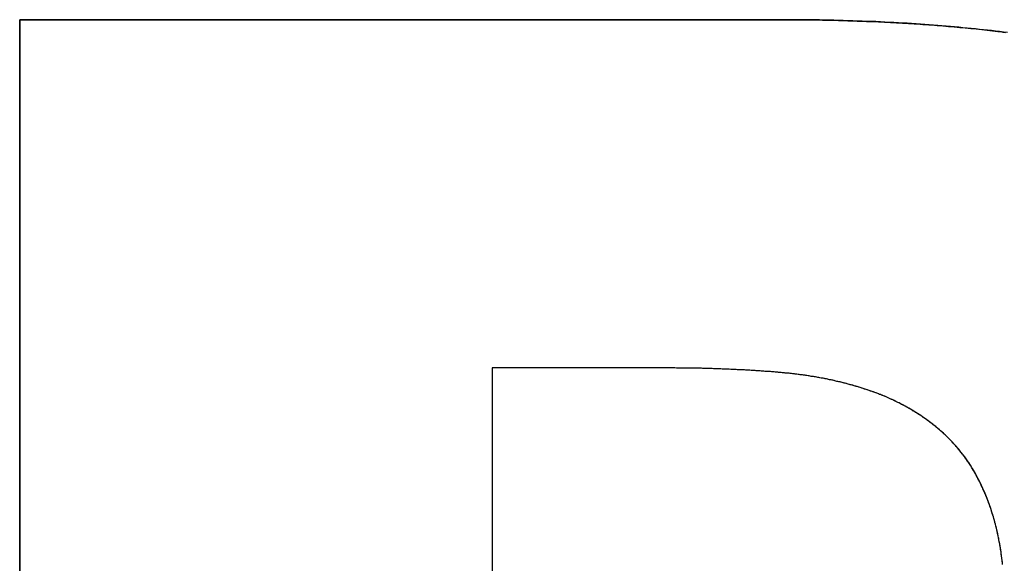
# Model space of a CAD drawing. Extents: x -4.2 to 4.1, y -6.8 to 5.8.
# Tile 199 of 214: x 0.695 to 0.7601, y -4.0355 to -3.9996. Entities that reach past the tile are written whole.
import ezdxf

# ---------------------------------------------------------------- set-up
doc = ezdxf.new("R2010")
doc.units = 0
doc.layers.get('0').update_dxf_attribs({"linetype": 'CONTINUOUS'})

# ---------------------------------------------------------------- blocks, each defined once
blk = doc.blocks.new('*U1')
for p, q in [((0.695041, -3.999623, 4.435), (0.745284, -3.999623, 4.435)), ((0.695041, -4.124623, 4.435), (0.695041, -3.999623, 4.435)), ((0.745284, -3.999623, 4.4349), (0.695041, -3.999623, 4.4349)), ((0.695041, -3.999623, 4.4349), (0.695041, -4.124623, 4.4349)), ((0.745284, -3.999623, 4.435), (0.745284, -3.999623, 4.4349)), ((0.736775, -4.022617, 4.4349), (0.72624, -4.022617, 4.4349)), ((0.72624, -4.022617, 4.4349), (0.72624, -4.056248, 4.4349)), ((0.736775, -4.022617, 4.435), (0.72624, -4.022617, 4.435)), ((0.72624, -4.022617, 4.435), (0.72624, -4.056248, 4.435)), ((0.736775, -4.022617, 4.435), (0.736775, -4.022617, 4.4349)), ((0.752274, -4.024542, 4.435), (0.752274, -4.024542, 4.4349)), ((0.752274, -4.024542, 4.435), (0.752274, -4.024542, 4.4349))]:
    blk.add_line(p, q)
at = {"extrusion": (1, 0, 0)}
for p, q in [((0.695041, -4.124623, 4.435), (0.695041, -3.999623, 4.435)), ((0.695041, -3.999623, 4.435), (0.695041, -3.999623, 4.4349)), ((0.695041, -3.999623, 4.4349), (0.695041, -4.124623, 4.4349))]:
    blk.add_line(p, q, dxfattribs=at)
at = {"extrusion": (0, -1, 0)}
for p, q in [((0.695041, -3.999623, 4.435), (0.745284, -3.999623, 4.435)), ((0.695041, -3.999623, 4.435), (0.695041, -3.999623, 4.4349)), ((0.745284, -3.999623, 4.4349), (0.695041, -3.999623, 4.4349)), ((0.745284, -3.999623, 4.435), (0.745284, -3.999623, 4.4349))]:
    blk.add_line(p, q, dxfattribs=at)
at = {"extrusion": (0, 1, 0)}
for p, q in [((0.736775, -4.022617, 4.435), (0.72624, -4.022617, 4.435)), ((0.72624, -4.022617, 4.435), (0.72624, -4.022617, 4.4349)), ((0.736775, -4.022617, 4.4349), (0.72624, -4.022617, 4.4349)), ((0.736775, -4.022617, 4.435), (0.736775, -4.022617, 4.4349))]:
    blk.add_line(p, q, dxfattribs=at)
at = {"extrusion": (-1, 0, 0)}
for p, q in [((0.72624, -4.022617, 4.435), (0.72624, -4.056248, 4.435)), ((0.72624, -4.022617, 4.435), (0.72624, -4.022617, 4.4349)), ((0.72624, -4.022617, 4.4349), (0.72624, -4.056248, 4.4349))]:
    blk.add_line(p, q, dxfattribs=at)
for points in [[(0.745284, -3.99962, 4.435), (0.745502, -3.99962, 4.435), (0.74572, -3.99962, 4.435), (0.745937, -3.99962, 4.435), (0.746153, -3.99963, 4.435), (0.746369, -3.99963, 4.435), (0.746584, -3.99963, 4.435), (0.746799, -3.99963, 4.435), (0.747013, -3.99963, 4.435), (0.747226, -3.99963, 4.435), (0.747439, -3.99964, 4.435), (0.747651, -3.99964, 4.435), (0.747863, -3.99964, 4.435), (0.748074, -3.99965, 4.435), (0.748284, -3.99965, 4.435), (0.748494, -3.99966, 4.435), (0.748703, -3.99966, 4.435), (0.748912, -3.99966, 4.435), (0.74912, -3.99967, 4.435), (0.749327, -3.99968, 4.435), (0.749534, -3.99968, 4.435), (0.74974, -3.99969, 4.435), (0.749946, -3.99969, 4.435), (0.750151, -3.9997, 4.435), (0.750355, -3.99971, 4.435), (0.750559, -3.99971, 4.435), (0.750762, -3.99972, 4.435), (0.750965, -3.99973, 4.435), (0.751167, -3.99974, 4.435), (0.751369, -3.99974, 4.435), (0.751569, -3.99975, 4.435), (0.75177, -3.99976, 4.435), (0.751969, -3.99977, 4.435), (0.752168, -3.99978, 4.435), (0.752367, -3.99979, 4.435), (0.752564, -3.9998, 4.435), (0.752762, -3.99981, 4.435), (0.752958, -3.99982, 4.435), (0.753154, -3.99983, 4.435), (0.75335, -3.99984, 4.435), (0.753544, -3.99985, 4.435), (0.753739, -3.99987, 4.435), (0.753932, -3.99988, 4.435), (0.754125, -3.99989, 4.435), (0.754318, -3.9999, 4.435), (0.75451, -3.99992, 4.435), (0.754701, -3.99993, 4.435), (0.754891, -3.99994, 4.435), (0.755081, -3.99996, 4.435), (0.755271, -3.99997, 4.435), (0.75546, -3.99998, 4.435), (0.755648, -4, 4.435), (0.755835, -4.00001, 4.435), (0.756022, -4.00003, 4.435), (0.756209, -4.00004, 4.435), (0.756395, -4.00006, 4.435), (0.75658, -4.00008, 4.435), (0.756765, -4.00009, 4.435), (0.756949, -4.00011, 4.435), (0.757132, -4.00013, 4.435), (0.757315, -4.00014, 4.435), (0.757497, -4.00016, 4.435), (0.757679, -4.00018, 4.435), (0.75786, -4.0002, 4.435), (0.75804, -4.00021, 4.435), (0.75822, -4.00023, 4.435), (0.758399, -4.00025, 4.435), (0.758578, -4.00027, 4.435), (0.758756, -4.00029, 4.435), (0.758933, -4.00031, 4.435), (0.75911, -4.00033, 4.435), (0.759286, -4.00035, 4.435), (0.759462, -4.00037, 4.435), (0.759637, -4.00039, 4.435), (0.759811, -4.00041, 4.435), (0.759985, -4.00044, 4.435), (0.760158, -4.00046, 4.435)], [(0.745284, -3.99962, 4.435), (0.745502, -3.99962, 4.435), (0.74572, -3.99962, 4.435), (0.745937, -3.99962, 4.435), (0.746153, -3.99963, 4.435), (0.746369, -3.99963, 4.435), (0.746584, -3.99963, 4.435), (0.746799, -3.99963, 4.435), (0.747013, -3.99963, 4.435), (0.747226, -3.99963, 4.435), (0.747439, -3.99964, 4.435), (0.747651, -3.99964, 4.435), (0.747863, -3.99964, 4.435), (0.748074, -3.99965, 4.435), (0.748284, -3.99965, 4.435), (0.748494, -3.99966, 4.435), (0.748703, -3.99966, 4.435), (0.748912, -3.99966, 4.435), (0.74912, -3.99967, 4.435), (0.749327, -3.99968, 4.435), (0.749534, -3.99968, 4.435), (0.74974, -3.99969, 4.435), (0.749946, -3.99969, 4.435), (0.750151, -3.9997, 4.435), (0.750355, -3.99971, 4.435), (0.750559, -3.99971, 4.435), (0.750762, -3.99972, 4.435), (0.750965, -3.99973, 4.435), (0.751167, -3.99974, 4.435), (0.751369, -3.99974, 4.435), (0.751569, -3.99975, 4.435), (0.75177, -3.99976, 4.435), (0.751969, -3.99977, 4.435), (0.752168, -3.99978, 4.435), (0.752367, -3.99979, 4.435), (0.752564, -3.9998, 4.435), (0.752762, -3.99981, 4.435), (0.752958, -3.99982, 4.435), (0.753154, -3.99983, 4.435), (0.75335, -3.99984, 4.435), (0.753544, -3.99985, 4.435), (0.753739, -3.99987, 4.435), (0.753932, -3.99988, 4.435), (0.754125, -3.99989, 4.435), (0.754318, -3.9999, 4.435), (0.75451, -3.99992, 4.435), (0.754701, -3.99993, 4.435), (0.754891, -3.99994, 4.435), (0.755081, -3.99996, 4.435), (0.755271, -3.99997, 4.435), (0.75546, -3.99998, 4.435), (0.755648, -4, 4.435), (0.755835, -4.00001, 4.435), (0.756022, -4.00003, 4.435), (0.756209, -4.00004, 4.435), (0.756395, -4.00006, 4.435), (0.75658, -4.00008, 4.435), (0.756765, -4.00009, 4.435), (0.756949, -4.00011, 4.435), (0.757132, -4.00013, 4.435), (0.757315, -4.00014, 4.435), (0.757497, -4.00016, 4.435), (0.757679, -4.00018, 4.435), (0.75786, -4.0002, 4.435), (0.75804, -4.00021, 4.435), (0.75822, -4.00023, 4.435), (0.758399, -4.00025, 4.435), (0.758578, -4.00027, 4.435), (0.758756, -4.00029, 4.435), (0.758933, -4.00031, 4.435), (0.75911, -4.00033, 4.435), (0.759286, -4.00035, 4.435), (0.759462, -4.00037, 4.435), (0.759637, -4.00039, 4.435), (0.759811, -4.00041, 4.435), (0.759985, -4.00044, 4.435), (0.760158, -4.00046, 4.435)], [(0.760279, -4.00047, 4.4349), (0.760019, -4.00044, 4.4349), (0.759758, -4.00041, 4.4349), (0.759495, -4.00038, 4.4349), (0.759231, -4.00034, 4.4349), (0.758965, -4.00031, 4.4349), (0.758698, -4.00028, 4.4349), (0.75843, -4.00026, 4.4349), (0.75816, -4.00023, 4.4349), (0.757889, -4.0002, 4.4349), (0.757617, -4.00017, 4.4349), (0.757343, -4.00015, 4.4349), (0.757068, -4.00012, 4.4349), (0.756792, -4.00009, 4.4349), (0.756514, -4.00007, 4.4349), (0.756235, -4.00005, 4.4349), (0.755955, -4.00002, 4.4349), (0.755673, -4, 4.4349), (0.75539, -3.99998, 4.4349), (0.755105, -3.99996, 4.4349), (0.754819, -3.99994, 4.4349), (0.754532, -3.99992, 4.4349), (0.754244, -3.9999, 4.4349), (0.753954, -3.99988, 4.4349), (0.753662, -3.99986, 4.4349), (0.75337, -3.99984, 4.4349), (0.753076, -3.99983, 4.4349), (0.75278, -3.99981, 4.4349), (0.752483, -3.9998, 4.4349), (0.752185, -3.99978, 4.4349), (0.751886, -3.99977, 4.4349), (0.751585, -3.99975, 4.4349), (0.751283, -3.99974, 4.4349), (0.750979, -3.99973, 4.4349), (0.750675, -3.99972, 4.4349), (0.750368, -3.99971, 4.4349), (0.750061, -3.9997, 4.4349), (0.749752, -3.99969, 4.4349), (0.749441, -3.99968, 4.4349), (0.74913, -3.99967, 4.4349), (0.748817, -3.99966, 4.4349), (0.748502, -3.99966, 4.4349), (0.748187, -3.99965, 4.4349), (0.74787, -3.99964, 4.4349), (0.747551, -3.99964, 4.4349), (0.747231, -3.99963, 4.4349), (0.74691, -3.99963, 4.4349), (0.746588, -3.99963, 4.4349), (0.746264, -3.99963, 4.4349), (0.745939, -3.99962, 4.4349), (0.745612, -3.99962, 4.4349), (0.745284, -3.99962, 4.4349)], [(0.760279, -4.00047, 4.4349), (0.760019, -4.00044, 4.4349), (0.759758, -4.00041, 4.4349), (0.759495, -4.00038, 4.4349), (0.759231, -4.00034, 4.4349), (0.758965, -4.00031, 4.4349), (0.758698, -4.00028, 4.4349), (0.75843, -4.00026, 4.4349), (0.75816, -4.00023, 4.4349), (0.757889, -4.0002, 4.4349), (0.757617, -4.00017, 4.4349), (0.757343, -4.00015, 4.4349), (0.757068, -4.00012, 4.4349), (0.756792, -4.00009, 4.4349), (0.756514, -4.00007, 4.4349), (0.756235, -4.00005, 4.4349), (0.755955, -4.00002, 4.4349), (0.755673, -4, 4.4349), (0.75539, -3.99998, 4.4349), (0.755105, -3.99996, 4.4349), (0.754819, -3.99994, 4.4349), (0.754532, -3.99992, 4.4349), (0.754244, -3.9999, 4.4349), (0.753954, -3.99988, 4.4349), (0.753662, -3.99986, 4.4349), (0.75337, -3.99984, 4.4349), (0.753076, -3.99983, 4.4349), (0.75278, -3.99981, 4.4349), (0.752483, -3.9998, 4.4349), (0.752185, -3.99978, 4.4349), (0.751886, -3.99977, 4.4349), (0.751585, -3.99975, 4.4349), (0.751283, -3.99974, 4.4349), (0.750979, -3.99973, 4.4349), (0.750675, -3.99972, 4.4349), (0.750368, -3.99971, 4.4349), (0.750061, -3.9997, 4.4349), (0.749752, -3.99969, 4.4349), (0.749441, -3.99968, 4.4349), (0.74913, -3.99967, 4.4349), (0.748817, -3.99966, 4.4349), (0.748502, -3.99966, 4.4349), (0.748187, -3.99965, 4.4349), (0.74787, -3.99964, 4.4349), (0.747551, -3.99964, 4.4349), (0.747231, -3.99963, 4.4349), (0.74691, -3.99963, 4.4349), (0.746588, -3.99963, 4.4349), (0.746264, -3.99963, 4.4349), (0.745939, -3.99962, 4.4349), (0.745612, -3.99962, 4.4349), (0.745284, -3.99962, 4.4349)], [(0.752274, -4.02454, 4.435), (0.752212, -4.02452, 4.435), (0.75215, -4.02449, 4.435), (0.752088, -4.02447, 4.435), (0.752026, -4.02444, 4.435), (0.751964, -4.02442, 4.435), (0.751902, -4.02439, 4.435), (0.751839, -4.02437, 4.435), (0.751777, -4.02434, 4.435), (0.751714, -4.02432, 4.435), (0.751651, -4.0243, 4.435), (0.751588, -4.02427, 4.435), (0.751525, -4.02425, 4.435), (0.751462, -4.02423, 4.435), (0.751398, -4.0242, 4.435), (0.751335, -4.02418, 4.435), (0.751271, -4.02416, 4.435), (0.751207, -4.02414, 4.435), (0.751143, -4.02411, 4.435), (0.751079, -4.02409, 4.435), (0.751014, -4.02407, 4.435), (0.75095, -4.02405, 4.435), (0.750885, -4.02403, 4.435), (0.75082, -4.02401, 4.435), (0.750756, -4.02399, 4.435), (0.75069, -4.02396, 4.435), (0.750625, -4.02394, 4.435), (0.75056, -4.02392, 4.435), (0.750494, -4.0239, 4.435), (0.750429, -4.02388, 4.435), (0.750363, -4.02386, 4.435), (0.750297, -4.02384, 4.435), (0.750231, -4.02382, 4.435), (0.750165, -4.0238, 4.435), (0.750098, -4.02379, 4.435), (0.750032, -4.02377, 4.435), (0.749965, -4.02375, 4.435), (0.749898, -4.02373, 4.435), (0.749832, -4.02371, 4.435), (0.749764, -4.02369, 4.435), (0.749697, -4.02367, 4.435), (0.74963, -4.02366, 4.435), (0.749562, -4.02364, 4.435), (0.749495, -4.02362, 4.435), (0.749427, -4.0236, 4.435), (0.749359, -4.02359, 4.435), (0.749291, -4.02357, 4.435), (0.749223, -4.02355, 4.435), (0.749154, -4.02354, 4.435), (0.749086, -4.02352, 4.435), (0.749017, -4.02351, 4.435), (0.748948, -4.02349, 4.435), (0.748879, -4.02347, 4.435), (0.74881, -4.02346, 4.435), (0.748741, -4.02344, 4.435), (0.748672, -4.02343, 4.435), (0.748602, -4.02341, 4.435), (0.748532, -4.0234, 4.435), (0.748463, -4.02338, 4.435), (0.748393, -4.02337, 4.435), (0.748322, -4.02335, 4.435), (0.748252, -4.02334, 4.435), (0.748182, -4.02333, 4.435), (0.748111, -4.02331, 4.435), (0.748041, -4.0233, 4.435), (0.74797, -4.02329, 4.435), (0.747899, -4.02327, 4.435), (0.747828, -4.02326, 4.435), (0.747756, -4.02325, 4.435), (0.747685, -4.02323, 4.435), (0.747613, -4.02322, 4.435), (0.747542, -4.02321, 4.435), (0.74747, -4.0232, 4.435), (0.747398, -4.02319, 4.435), (0.747326, -4.02318, 4.435), (0.747253, -4.02316, 4.435), (0.747181, -4.02315, 4.435), (0.747108, -4.02314, 4.435), (0.747036, -4.02313, 4.435), (0.746963, -4.02312, 4.435), (0.74689, -4.02311, 4.435), (0.746817, -4.0231, 4.435), (0.746743, -4.02309, 4.435), (0.74667, -4.02308, 4.435), (0.746596, -4.02307, 4.435), (0.746523, -4.02306, 4.435), (0.746449, -4.02305, 4.435), (0.746375, -4.02304, 4.435), (0.746301, -4.02303, 4.435), (0.746226, -4.02302, 4.435), (0.746152, -4.02302, 4.435), (0.746077, -4.02301, 4.435), (0.746003, -4.023, 4.435), (0.745928, -4.02299, 4.435), (0.745853, -4.02298, 4.435), (0.745778, -4.02298, 4.435), (0.745702, -4.02297, 4.435), (0.745627, -4.02296, 4.435), (0.74555, -4.02295, 4.435), (0.745474, -4.02295, 4.435), (0.745397, -4.02294, 4.435), (0.74532, -4.02293, 4.435), (0.745242, -4.02293, 4.435), (0.745164, -4.02292, 4.435), (0.745086, -4.02291, 4.435), (0.745007, -4.0229, 4.435), (0.744928, -4.0229, 4.435), (0.744848, -4.02289, 4.435), (0.744768, -4.02289, 4.435), (0.744688, -4.02288, 4.435), (0.744607, -4.02287, 4.435), (0.744526, -4.02287, 4.435), (0.744444, -4.02286, 4.435), (0.744363, -4.02285, 4.435), (0.74428, -4.02285, 4.435), (0.744198, -4.02284, 4.435), (0.744114, -4.02284, 4.435), (0.744031, -4.02283, 4.435), (0.743947, -4.02282, 4.435), (0.743863, -4.02282, 4.435), (0.743778, -4.02281, 4.435), (0.743693, -4.02281, 4.435), (0.743608, -4.0228, 4.435), (0.743522, -4.0228, 4.435), (0.743436, -4.02279, 4.435), (0.743349, -4.02279, 4.435), (0.743262, -4.02278, 4.435), (0.743175, -4.02278, 4.435), (0.743087, -4.02277, 4.435), (0.742999, -4.02277, 4.435), (0.74291, -4.02276, 4.435), (0.742822, -4.02276, 4.435), (0.742732, -4.02275, 4.435), (0.742643, -4.02275, 4.435), (0.742552, -4.02274, 4.435), (0.742462, -4.02274, 4.435), (0.742371, -4.02273, 4.435), (0.74228, -4.02273, 4.435), (0.742188, -4.02273, 4.435), (0.742096, -4.02272, 4.435), (0.742004, -4.02272, 4.435), (0.741911, -4.02271, 4.435), (0.741818, -4.02271, 4.435), (0.741724, -4.02271, 4.435), (0.74163, -4.0227, 4.435), (0.741536, -4.0227, 4.435), (0.741441, -4.0227, 4.435), (0.741346, -4.02269, 4.435), (0.74125, -4.02269, 4.435), (0.741155, -4.02269, 4.435), (0.741058, -4.02268, 4.435), (0.740962, -4.02268, 4.435), (0.740864, -4.02268, 4.435), (0.740767, -4.02267, 4.435), (0.740669, -4.02267, 4.435), (0.740571, -4.02267, 4.435), (0.740472, -4.02266, 4.435), (0.740373, -4.02266, 4.435), (0.740274, -4.02266, 4.435), (0.740174, -4.02266, 4.435), (0.740074, -4.02265, 4.435), (0.739973, -4.02265, 4.435), (0.739872, -4.02265, 4.435), (0.739771, -4.02265, 4.435), (0.739669, -4.02265, 4.435), (0.739567, -4.02264, 4.435), (0.739465, -4.02264, 4.435), (0.739362, -4.02264, 4.435), (0.739258, -4.02264, 4.435), (0.739155, -4.02264, 4.435), (0.739051, -4.02263, 4.435), (0.738946, -4.02263, 4.435), (0.738841, -4.02263, 4.435), (0.738736, -4.02263, 4.435), (0.73863, -4.02263, 4.435), (0.738524, -4.02263, 4.435), (0.738418, -4.02263, 4.435), (0.738311, -4.02262, 4.435), (0.738204, -4.02262, 4.435), (0.738096, -4.02262, 4.435), (0.737988, -4.02262, 4.435), (0.73788, -4.02262, 4.435), (0.737771, -4.02262, 4.435), (0.737662, -4.02262, 4.435), (0.737553, -4.02262, 4.435), (0.737443, -4.02262, 4.435), (0.737333, -4.02262, 4.435), (0.737222, -4.02262, 4.435), (0.737111, -4.02262, 4.435), (0.736999, -4.02262, 4.435), (0.736887, -4.02262, 4.435), (0.736775, -4.02262, 4.435)], [(0.752274, -4.02454, 4.4349), (0.752181, -4.0245, 4.4349), (0.752088, -4.02447, 4.4349), (0.751995, -4.02443, 4.4349), (0.751901, -4.02439, 4.4349), (0.751807, -4.02436, 4.4349), (0.751713, -4.02432, 4.4349), (0.751618, -4.02428, 4.4349), (0.751523, -4.02425, 4.4349), (0.751428, -4.02421, 4.4349), (0.751332, -4.02418, 4.4349), (0.751236, -4.02415, 4.4349), (0.75114, -4.02411, 4.4349), (0.751043, -4.02408, 4.4349), (0.750946, -4.02405, 4.4349), (0.750849, -4.02402, 4.4349), (0.750751, -4.02398, 4.4349), (0.750654, -4.02395, 4.4349), (0.750555, -4.02392, 4.4349), (0.750457, -4.02389, 4.4349), (0.750358, -4.02386, 4.4349), (0.750259, -4.02383, 4.4349), (0.750159, -4.0238, 4.4349), (0.750059, -4.02377, 4.4349), (0.749959, -4.02375, 4.4349), (0.749858, -4.02372, 4.4349), (0.749758, -4.02369, 4.4349), (0.749656, -4.02366, 4.4349), (0.749555, -4.02364, 4.4349), (0.749453, -4.02361, 4.4349), (0.749351, -4.02359, 4.4349), (0.749248, -4.02356, 4.4349), (0.749146, -4.02354, 4.4349), (0.749043, -4.02351, 4.4349), (0.748939, -4.02349, 4.4349), (0.748835, -4.02346, 4.4349), (0.748731, -4.02344, 4.4349), (0.748627, -4.02342, 4.4349), (0.748522, -4.0234, 4.4349), (0.748417, -4.02337, 4.4349), (0.748311, -4.02335, 4.4349), (0.748206, -4.02333, 4.4349), (0.7481, -4.02331, 4.4349), (0.747993, -4.02329, 4.4349), (0.747886, -4.02327, 4.4349), (0.747779, -4.02325, 4.4349), (0.747672, -4.02323, 4.4349), (0.747564, -4.02321, 4.4349), (0.747456, -4.0232, 4.4349), (0.747348, -4.02318, 4.4349), (0.747239, -4.02316, 4.4349), (0.74713, -4.02314, 4.4349), (0.747021, -4.02313, 4.4349), (0.746911, -4.02311, 4.4349), (0.746801, -4.0231, 4.4349), (0.746691, -4.02308, 4.4349), (0.74658, -4.02307, 4.4349), (0.746469, -4.02305, 4.4349), (0.746358, -4.02304, 4.4349), (0.746246, -4.02303, 4.4349), (0.746134, -4.02301, 4.4349), (0.746022, -4.023, 4.4349), (0.745909, -4.02299, 4.4349), (0.745797, -4.02298, 4.4349), (0.745683, -4.02297, 4.4349), (0.745569, -4.02296, 4.4349), (0.745454, -4.02294, 4.4349), (0.745338, -4.02293, 4.4349), (0.745221, -4.02292, 4.4349), (0.745104, -4.02291, 4.4349), (0.744985, -4.0229, 4.4349), (0.744866, -4.02289, 4.4349), (0.744745, -4.02288, 4.4349), (0.744624, -4.02287, 4.4349), (0.744502, -4.02286, 4.4349), (0.744379, -4.02286, 4.4349), (0.744256, -4.02285, 4.4349), (0.744131, -4.02284, 4.4349), (0.744005, -4.02283, 4.4349), (0.743879, -4.02282, 4.4349), (0.743751, -4.02281, 4.4349), (0.743623, -4.0228, 4.4349), (0.743494, -4.0228, 4.4349), (0.743364, -4.02279, 4.4349), (0.743233, -4.02278, 4.4349), (0.743102, -4.02277, 4.4349), (0.742969, -4.02277, 4.4349), (0.742836, -4.02276, 4.4349), (0.742701, -4.02275, 4.4349), (0.742566, -4.02274, 4.4349), (0.74243, -4.02274, 4.4349), (0.742293, -4.02273, 4.4349), (0.742155, -4.02273, 4.4349), (0.742016, -4.02272, 4.4349), (0.741877, -4.02271, 4.4349), (0.741736, -4.02271, 4.4349), (0.741595, -4.0227, 4.4349), (0.741452, -4.0227, 4.4349), (0.741309, -4.02269, 4.4349), (0.741165, -4.02269, 4.4349), (0.74102, -4.02268, 4.4349), (0.740874, -4.02268, 4.4349), (0.740728, -4.02267, 4.4349), (0.74058, -4.02267, 4.4349), (0.740432, -4.02266, 4.4349), (0.740282, -4.02266, 4.4349), (0.740132, -4.02266, 4.4349), (0.739981, -4.02265, 4.4349), (0.739829, -4.02265, 4.4349), (0.739676, -4.02265, 4.4349), (0.739523, -4.02264, 4.4349), (0.739368, -4.02264, 4.4349), (0.739213, -4.02264, 4.4349), (0.739056, -4.02263, 4.4349), (0.738899, -4.02263, 4.4349), (0.738741, -4.02263, 4.4349), (0.738582, -4.02263, 4.4349), (0.738422, -4.02263, 4.4349), (0.738261, -4.02262, 4.4349), (0.7381, -4.02262, 4.4349), (0.737937, -4.02262, 4.4349), (0.737774, -4.02262, 4.4349), (0.73761, -4.02262, 4.4349), (0.737445, -4.02262, 4.4349), (0.737279, -4.02262, 4.4349), (0.737112, -4.02262, 4.4349), (0.736944, -4.02262, 4.4349), (0.736775, -4.02262, 4.4349)], [(0.752274, -4.02454, 4.4349), (0.752181, -4.0245, 4.4349), (0.752088, -4.02447, 4.4349), (0.751995, -4.02443, 4.4349), (0.751901, -4.02439, 4.4349), (0.751807, -4.02436, 4.4349), (0.751713, -4.02432, 4.4349), (0.751618, -4.02428, 4.4349), (0.751523, -4.02425, 4.4349), (0.751428, -4.02421, 4.4349), (0.751332, -4.02418, 4.4349), (0.751236, -4.02415, 4.4349), (0.75114, -4.02411, 4.4349), (0.751043, -4.02408, 4.4349), (0.750946, -4.02405, 4.4349), (0.750849, -4.02402, 4.4349), (0.750751, -4.02398, 4.4349), (0.750654, -4.02395, 4.4349), (0.750555, -4.02392, 4.4349), (0.750457, -4.02389, 4.4349), (0.750358, -4.02386, 4.4349), (0.750259, -4.02383, 4.4349), (0.750159, -4.0238, 4.4349), (0.750059, -4.02377, 4.4349), (0.749959, -4.02375, 4.4349), (0.749858, -4.02372, 4.4349), (0.749758, -4.02369, 4.4349), (0.749656, -4.02366, 4.4349), (0.749555, -4.02364, 4.4349), (0.749453, -4.02361, 4.4349), (0.749351, -4.02359, 4.4349), (0.749248, -4.02356, 4.4349), (0.749146, -4.02354, 4.4349), (0.749043, -4.02351, 4.4349), (0.748939, -4.02349, 4.4349), (0.748835, -4.02346, 4.4349), (0.748731, -4.02344, 4.4349), (0.748627, -4.02342, 4.4349), (0.748522, -4.0234, 4.4349), (0.748417, -4.02337, 4.4349), (0.748311, -4.02335, 4.4349), (0.748206, -4.02333, 4.4349), (0.7481, -4.02331, 4.4349), (0.747993, -4.02329, 4.4349), (0.747886, -4.02327, 4.4349), (0.747779, -4.02325, 4.4349), (0.747672, -4.02323, 4.4349), (0.747564, -4.02321, 4.4349), (0.747456, -4.0232, 4.4349), (0.747348, -4.02318, 4.4349), (0.747239, -4.02316, 4.4349), (0.74713, -4.02314, 4.4349), (0.747021, -4.02313, 4.4349), (0.746911, -4.02311, 4.4349), (0.746801, -4.0231, 4.4349), (0.746691, -4.02308, 4.4349), (0.74658, -4.02307, 4.4349), (0.746469, -4.02305, 4.4349), (0.746358, -4.02304, 4.4349), (0.746246, -4.02303, 4.4349), (0.746134, -4.02301, 4.4349), (0.746022, -4.023, 4.4349), (0.745909, -4.02299, 4.4349), (0.745797, -4.02298, 4.4349), (0.745683, -4.02297, 4.4349), (0.745569, -4.02296, 4.4349), (0.745454, -4.02294, 4.4349), (0.745338, -4.02293, 4.4349), (0.745221, -4.02292, 4.4349), (0.745104, -4.02291, 4.4349), (0.744985, -4.0229, 4.4349), (0.744866, -4.02289, 4.4349), (0.744745, -4.02288, 4.4349), (0.744624, -4.02287, 4.4349), (0.744502, -4.02286, 4.4349), (0.744379, -4.02286, 4.4349), (0.744256, -4.02285, 4.4349), (0.744131, -4.02284, 4.4349), (0.744005, -4.02283, 4.4349), (0.743879, -4.02282, 4.4349), (0.743751, -4.02281, 4.4349), (0.743623, -4.0228, 4.4349), (0.743494, -4.0228, 4.4349), (0.743364, -4.02279, 4.4349), (0.743233, -4.02278, 4.4349), (0.743102, -4.02277, 4.4349), (0.742969, -4.02277, 4.4349), (0.742836, -4.02276, 4.4349), (0.742701, -4.02275, 4.4349), (0.742566, -4.02274, 4.4349), (0.74243, -4.02274, 4.4349), (0.742293, -4.02273, 4.4349), (0.742155, -4.02273, 4.4349), (0.742016, -4.02272, 4.4349), (0.741877, -4.02271, 4.4349), (0.741736, -4.02271, 4.4349), (0.741595, -4.0227, 4.4349), (0.741452, -4.0227, 4.4349), (0.741309, -4.02269, 4.4349), (0.741165, -4.02269, 4.4349), (0.74102, -4.02268, 4.4349), (0.740874, -4.02268, 4.4349), (0.740728, -4.02267, 4.4349), (0.74058, -4.02267, 4.4349), (0.740432, -4.02266, 4.4349), (0.740282, -4.02266, 4.4349), (0.740132, -4.02266, 4.4349), (0.739981, -4.02265, 4.4349), (0.739829, -4.02265, 4.4349), (0.739676, -4.02265, 4.4349), (0.739523, -4.02264, 4.4349), (0.739368, -4.02264, 4.4349), (0.739213, -4.02264, 4.4349), (0.739056, -4.02263, 4.4349), (0.738899, -4.02263, 4.4349), (0.738741, -4.02263, 4.4349), (0.738582, -4.02263, 4.4349), (0.738422, -4.02263, 4.4349), (0.738261, -4.02262, 4.4349), (0.7381, -4.02262, 4.4349), (0.737937, -4.02262, 4.4349), (0.737774, -4.02262, 4.4349), (0.73761, -4.02262, 4.4349), (0.737445, -4.02262, 4.4349), (0.737279, -4.02262, 4.4349), (0.737112, -4.02262, 4.4349), (0.736944, -4.02262, 4.4349), (0.736775, -4.02262, 4.4349)], [(0.752274, -4.02454, 4.435), (0.752212, -4.02452, 4.435), (0.75215, -4.02449, 4.435), (0.752088, -4.02447, 4.435), (0.752026, -4.02444, 4.435), (0.751964, -4.02442, 4.435), (0.751902, -4.02439, 4.435), (0.751839, -4.02437, 4.435), (0.751777, -4.02434, 4.435), (0.751714, -4.02432, 4.435), (0.751651, -4.0243, 4.435), (0.751588, -4.02427, 4.435), (0.751525, -4.02425, 4.435), (0.751462, -4.02423, 4.435), (0.751398, -4.0242, 4.435), (0.751335, -4.02418, 4.435), (0.751271, -4.02416, 4.435), (0.751207, -4.02414, 4.435), (0.751143, -4.02411, 4.435), (0.751079, -4.02409, 4.435), (0.751014, -4.02407, 4.435), (0.75095, -4.02405, 4.435), (0.750885, -4.02403, 4.435), (0.75082, -4.02401, 4.435), (0.750756, -4.02399, 4.435), (0.75069, -4.02396, 4.435), (0.750625, -4.02394, 4.435), (0.75056, -4.02392, 4.435), (0.750494, -4.0239, 4.435), (0.750429, -4.02388, 4.435), (0.750363, -4.02386, 4.435), (0.750297, -4.02384, 4.435), (0.750231, -4.02382, 4.435), (0.750165, -4.0238, 4.435), (0.750098, -4.02379, 4.435), (0.750032, -4.02377, 4.435), (0.749965, -4.02375, 4.435), (0.749898, -4.02373, 4.435), (0.749832, -4.02371, 4.435), (0.749764, -4.02369, 4.435), (0.749697, -4.02367, 4.435), (0.74963, -4.02366, 4.435), (0.749562, -4.02364, 4.435), (0.749495, -4.02362, 4.435), (0.749427, -4.0236, 4.435), (0.749359, -4.02359, 4.435), (0.749291, -4.02357, 4.435), (0.749223, -4.02355, 4.435), (0.749154, -4.02354, 4.435), (0.749086, -4.02352, 4.435), (0.749017, -4.02351, 4.435), (0.748948, -4.02349, 4.435), (0.748879, -4.02347, 4.435), (0.74881, -4.02346, 4.435), (0.748741, -4.02344, 4.435), (0.748672, -4.02343, 4.435), (0.748602, -4.02341, 4.435), (0.748532, -4.0234, 4.435), (0.748463, -4.02338, 4.435), (0.748393, -4.02337, 4.435), (0.748322, -4.02335, 4.435), (0.748252, -4.02334, 4.435), (0.748182, -4.02333, 4.435), (0.748111, -4.02331, 4.435), (0.748041, -4.0233, 4.435), (0.74797, -4.02329, 4.435), (0.747899, -4.02327, 4.435), (0.747828, -4.02326, 4.435), (0.747756, -4.02325, 4.435), (0.747685, -4.02323, 4.435), (0.747613, -4.02322, 4.435), (0.747542, -4.02321, 4.435), (0.74747, -4.0232, 4.435), (0.747398, -4.02319, 4.435), (0.747326, -4.02318, 4.435), (0.747253, -4.02316, 4.435), (0.747181, -4.02315, 4.435), (0.747108, -4.02314, 4.435), (0.747036, -4.02313, 4.435), (0.746963, -4.02312, 4.435), (0.74689, -4.02311, 4.435), (0.746817, -4.0231, 4.435), (0.746743, -4.02309, 4.435), (0.74667, -4.02308, 4.435), (0.746596, -4.02307, 4.435), (0.746523, -4.02306, 4.435), (0.746449, -4.02305, 4.435), (0.746375, -4.02304, 4.435), (0.746301, -4.02303, 4.435), (0.746226, -4.02302, 4.435), (0.746152, -4.02302, 4.435), (0.746077, -4.02301, 4.435), (0.746003, -4.023, 4.435), (0.745928, -4.02299, 4.435), (0.745853, -4.02298, 4.435), (0.745778, -4.02298, 4.435), (0.745702, -4.02297, 4.435), (0.745627, -4.02296, 4.435), (0.74555, -4.02295, 4.435), (0.745474, -4.02295, 4.435), (0.745397, -4.02294, 4.435), (0.74532, -4.02293, 4.435), (0.745242, -4.02293, 4.435), (0.745164, -4.02292, 4.435), (0.745086, -4.02291, 4.435), (0.745007, -4.0229, 4.435), (0.744928, -4.0229, 4.435), (0.744848, -4.02289, 4.435), (0.744768, -4.02289, 4.435), (0.744688, -4.02288, 4.435), (0.744607, -4.02287, 4.435), (0.744526, -4.02287, 4.435), (0.744444, -4.02286, 4.435), (0.744363, -4.02285, 4.435), (0.74428, -4.02285, 4.435), (0.744198, -4.02284, 4.435), (0.744114, -4.02284, 4.435), (0.744031, -4.02283, 4.435), (0.743947, -4.02282, 4.435), (0.743863, -4.02282, 4.435), (0.743778, -4.02281, 4.435), (0.743693, -4.02281, 4.435), (0.743608, -4.0228, 4.435), (0.743522, -4.0228, 4.435), (0.743436, -4.02279, 4.435), (0.743349, -4.02279, 4.435), (0.743262, -4.02278, 4.435), (0.743175, -4.02278, 4.435), (0.743087, -4.02277, 4.435), (0.742999, -4.02277, 4.435), (0.74291, -4.02276, 4.435), (0.742822, -4.02276, 4.435), (0.742732, -4.02275, 4.435), (0.742643, -4.02275, 4.435), (0.742552, -4.02274, 4.435), (0.742462, -4.02274, 4.435), (0.742371, -4.02273, 4.435), (0.74228, -4.02273, 4.435), (0.742188, -4.02273, 4.435), (0.742096, -4.02272, 4.435), (0.742004, -4.02272, 4.435), (0.741911, -4.02271, 4.435), (0.741818, -4.02271, 4.435), (0.741724, -4.02271, 4.435), (0.74163, -4.0227, 4.435), (0.741536, -4.0227, 4.435), (0.741441, -4.0227, 4.435), (0.741346, -4.02269, 4.435), (0.74125, -4.02269, 4.435), (0.741155, -4.02269, 4.435), (0.741058, -4.02268, 4.435), (0.740962, -4.02268, 4.435), (0.740864, -4.02268, 4.435), (0.740767, -4.02267, 4.435), (0.740669, -4.02267, 4.435), (0.740571, -4.02267, 4.435), (0.740472, -4.02266, 4.435), (0.740373, -4.02266, 4.435), (0.740274, -4.02266, 4.435), (0.740174, -4.02266, 4.435), (0.740074, -4.02265, 4.435), (0.739973, -4.02265, 4.435), (0.739872, -4.02265, 4.435), (0.739771, -4.02265, 4.435), (0.739669, -4.02265, 4.435), (0.739567, -4.02264, 4.435), (0.739465, -4.02264, 4.435), (0.739362, -4.02264, 4.435), (0.739258, -4.02264, 4.435), (0.739155, -4.02264, 4.435), (0.739051, -4.02263, 4.435), (0.738946, -4.02263, 4.435), (0.738841, -4.02263, 4.435), (0.738736, -4.02263, 4.435), (0.73863, -4.02263, 4.435), (0.738524, -4.02263, 4.435), (0.738418, -4.02263, 4.435), (0.738311, -4.02262, 4.435), (0.738204, -4.02262, 4.435), (0.738096, -4.02262, 4.435), (0.737988, -4.02262, 4.435), (0.73788, -4.02262, 4.435), (0.737771, -4.02262, 4.435), (0.737662, -4.02262, 4.435), (0.737553, -4.02262, 4.435), (0.737443, -4.02262, 4.435), (0.737333, -4.02262, 4.435), (0.737222, -4.02262, 4.435), (0.737111, -4.02262, 4.435), (0.736999, -4.02262, 4.435), (0.736887, -4.02262, 4.435), (0.736775, -4.02262, 4.435)], [(0.759958, -4.03561, 4.435), (0.759948, -4.03551, 4.435), (0.759938, -4.03542, 4.435), (0.759928, -4.03533, 4.435), (0.759917, -4.03524, 4.435), (0.759905, -4.03515, 4.435), (0.759893, -4.03506, 4.435), (0.759881, -4.03497, 4.435), (0.759869, -4.03488, 4.435), (0.759856, -4.03479, 4.435), (0.759842, -4.0347, 4.435), (0.759829, -4.03461, 4.435), (0.759814, -4.03452, 4.435), (0.7598, -4.03443, 4.435), (0.759785, -4.03434, 4.435), (0.759769, -4.03425, 4.435), (0.759754, -4.03416, 4.435), (0.759737, -4.03408, 4.435), (0.759721, -4.03399, 4.435), (0.759704, -4.0339, 4.435), (0.759686, -4.03382, 4.435), (0.759669, -4.03373, 4.435), (0.75965, -4.03364, 4.435), (0.759632, -4.03356, 4.435), (0.759613, -4.03347, 4.435), (0.759593, -4.03339, 4.435), (0.759574, -4.0333, 4.435), (0.759553, -4.03322, 4.435), (0.759533, -4.03313, 4.435), (0.759512, -4.03305, 4.435), (0.75949, -4.03297, 4.435), (0.759469, -4.03288, 4.435), (0.759446, -4.0328, 4.435), (0.759424, -4.03272, 4.435), (0.759401, -4.03263, 4.435), (0.759377, -4.03255, 4.435), (0.759354, -4.03247, 4.435), (0.75933, -4.03239, 4.435), (0.759305, -4.03231, 4.435), (0.75928, -4.03223, 4.435), (0.759255, -4.03215, 4.435), (0.759229, -4.03207, 4.435), (0.759203, -4.03199, 4.435), (0.759176, -4.03191, 4.435), (0.759149, -4.03183, 4.435), (0.759122, -4.03175, 4.435), (0.759094, -4.03167, 4.435), (0.759066, -4.03159, 4.435), (0.759037, -4.03151, 4.435), (0.759008, -4.03143, 4.435), (0.758979, -4.03136, 4.435), (0.758949, -4.03128, 4.435), (0.758919, -4.0312, 4.435), (0.758888, -4.03112, 4.435), (0.758857, -4.03105, 4.435), (0.758826, -4.03097, 4.435), (0.758794, -4.0309, 4.435), (0.758762, -4.03082, 4.435), (0.758729, -4.03075, 4.435), (0.758696, -4.03067, 4.435), (0.758663, -4.0306, 4.435), (0.758629, -4.03052, 4.435), (0.758595, -4.03045, 4.435), (0.75856, -4.03037, 4.435), (0.758525, -4.0303, 4.435), (0.75849, -4.03023, 4.435), (0.758454, -4.03015, 4.435), (0.758418, -4.03008, 4.435), (0.758381, -4.03001, 4.435), (0.758344, -4.02994, 4.435), (0.758307, -4.02987, 4.435), (0.758269, -4.02979, 4.435), (0.758231, -4.02972, 4.435), (0.758192, -4.02965, 4.435), (0.758153, -4.02958, 4.435), (0.758113, -4.02951, 4.435), (0.758073, -4.02944, 4.435), (0.758032, -4.02937, 4.435), (0.757991, -4.0293, 4.435), (0.757949, -4.02924, 4.435), (0.757907, -4.02917, 4.435), (0.757864, -4.0291, 4.435), (0.757821, -4.02903, 4.435), (0.757777, -4.02896, 4.435), (0.757733, -4.0289, 4.435), (0.757688, -4.02883, 4.435), (0.757643, -4.02876, 4.435), (0.757597, -4.0287, 4.435), (0.75755, -4.02863, 4.435), (0.757504, -4.02857, 4.435), (0.757456, -4.0285, 4.435), (0.757408, -4.02844, 4.435), (0.75736, -4.02837, 4.435), (0.757311, -4.02831, 4.435), (0.757262, -4.02825, 4.435), (0.757212, -4.02818, 4.435), (0.757161, -4.02812, 4.435), (0.75711, -4.02806, 4.435), (0.757059, -4.028, 4.435), (0.757007, -4.02793, 4.435), (0.756954, -4.02787, 4.435), (0.756901, -4.02781, 4.435), (0.756848, -4.02775, 4.435), (0.756794, -4.02769, 4.435), (0.756739, -4.02763, 4.435), (0.756684, -4.02757, 4.435), (0.756629, -4.02751, 4.435), (0.756573, -4.02745, 4.435), (0.756516, -4.02739, 4.435), (0.756459, -4.02734, 4.435), (0.756401, -4.02728, 4.435), (0.756343, -4.02722, 4.435), (0.756285, -4.02716, 4.435), (0.756225, -4.02711, 4.435), (0.756166, -4.02705, 4.435), (0.756106, -4.02699, 4.435), (0.756045, -4.02694, 4.435), (0.755984, -4.02688, 4.435), (0.755922, -4.02683, 4.435), (0.75586, -4.02677, 4.435), (0.755797, -4.02672, 4.435), (0.755734, -4.02666, 4.435), (0.75567, -4.02661, 4.435), (0.755606, -4.02656, 4.435), (0.755541, -4.0265, 4.435), (0.755476, -4.02645, 4.435), (0.75541, -4.0264, 4.435), (0.755344, -4.02634, 4.435), (0.755277, -4.02629, 4.435), (0.75521, -4.02624, 4.435), (0.755142, -4.02619, 4.435), (0.755074, -4.02614, 4.435), (0.755005, -4.02609, 4.435), (0.754936, -4.02604, 4.435), (0.754866, -4.02599, 4.435), (0.754795, -4.02594, 4.435), (0.754724, -4.02589, 4.435), (0.754653, -4.02584, 4.435), (0.754581, -4.02579, 4.435), (0.754509, -4.02575, 4.435), (0.754436, -4.0257, 4.435), (0.754362, -4.02565, 4.435), (0.754288, -4.0256, 4.435), (0.754214, -4.02556, 4.435), (0.754139, -4.02551, 4.435), (0.754063, -4.02547, 4.435), (0.753987, -4.02542, 4.435), (0.753911, -4.02537, 4.435), (0.753834, -4.02533, 4.435), (0.753756, -4.02529, 4.435), (0.753678, -4.02524, 4.435), (0.7536, -4.0252, 4.435), (0.753521, -4.02515, 4.435), (0.753441, -4.02511, 4.435), (0.753361, -4.02507, 4.435), (0.753281, -4.02502, 4.435), (0.753199, -4.02498, 4.435), (0.753118, -4.02494, 4.435), (0.753036, -4.0249, 4.435), (0.752953, -4.02486, 4.435), (0.75287, -4.02482, 4.435), (0.752786, -4.02478, 4.435), (0.752702, -4.02474, 4.435), (0.752617, -4.0247, 4.435), (0.752532, -4.02466, 4.435), (0.752447, -4.02462, 4.435), (0.75236, -4.02458, 4.435), (0.752274, -4.02454, 4.435)], [(0.759958, -4.0356, 4.4349), (0.759943, -4.03546, 4.4349), (0.759927, -4.03532, 4.4349), (0.75991, -4.03519, 4.4349), (0.759893, -4.03505, 4.4349), (0.759874, -4.03491, 4.4349), (0.759855, -4.03478, 4.4349), (0.759834, -4.03464, 4.4349), (0.759813, -4.03451, 4.4349), (0.759791, -4.03438, 4.4349), (0.759768, -4.03424, 4.4349), (0.759744, -4.03411, 4.4349), (0.759719, -4.03398, 4.4349), (0.759693, -4.03385, 4.4349), (0.759666, -4.03372, 4.4349), (0.759639, -4.03359, 4.4349), (0.75961, -4.03346, 4.4349), (0.759581, -4.03333, 4.4349), (0.759551, -4.03321, 4.4349), (0.759519, -4.03308, 4.4349), (0.759487, -4.03295, 4.4349), (0.759454, -4.03283, 4.4349), (0.75942, -4.0327, 4.4349), (0.759386, -4.03258, 4.4349), (0.75935, -4.03246, 4.4349), (0.759313, -4.03234, 4.4349), (0.759276, -4.03221, 4.4349), (0.759237, -4.03209, 4.4349), (0.759198, -4.03197, 4.4349), (0.759158, -4.03185, 4.4349), (0.759117, -4.03173, 4.4349), (0.759075, -4.03161, 4.4349), (0.759032, -4.0315, 4.4349), (0.758988, -4.03138, 4.4349), (0.758943, -4.03126, 4.4349), (0.758897, -4.03115, 4.4349), (0.758851, -4.03103, 4.4349), (0.758803, -4.03092, 4.4349), (0.758755, -4.0308, 4.4349), (0.758706, -4.03069, 4.4349), (0.758655, -4.03058, 4.4349), (0.758604, -4.03047, 4.4349), (0.758552, -4.03036, 4.4349), (0.758499, -4.03025, 4.4349), (0.758446, -4.03014, 4.4349), (0.758391, -4.03003, 4.4349), (0.758335, -4.02992, 4.4349), (0.758279, -4.02981, 4.4349), (0.758221, -4.02971, 4.4349), (0.758163, -4.0296, 4.4349), (0.758103, -4.02949, 4.4349), (0.758042, -4.02939, 4.4349), (0.75798, -4.02929, 4.4349), (0.757917, -4.02918, 4.4349), (0.757852, -4.02908, 4.4349), (0.757787, -4.02898, 4.4349), (0.75772, -4.02888, 4.4349), (0.757652, -4.02878, 4.4349), (0.757583, -4.02868, 4.4349), (0.757513, -4.02858, 4.4349), (0.757442, -4.02848, 4.4349), (0.75737, -4.02839, 4.4349), (0.757296, -4.02829, 4.4349), (0.757221, -4.0282, 4.4349), (0.757145, -4.0281, 4.4349), (0.757068, -4.02801, 4.4349), (0.75699, -4.02791, 4.4349), (0.756911, -4.02782, 4.4349), (0.75683, -4.02773, 4.4349), (0.756748, -4.02764, 4.4349), (0.756665, -4.02755, 4.4349), (0.756581, -4.02746, 4.4349), (0.756496, -4.02737, 4.4349), (0.75641, -4.02729, 4.4349), (0.756322, -4.0272, 4.4349), (0.756234, -4.02711, 4.4349), (0.756144, -4.02703, 4.4349), (0.756053, -4.02694, 4.4349), (0.755961, -4.02686, 4.4349), (0.755868, -4.02678, 4.4349), (0.755773, -4.0267, 4.4349), (0.755678, -4.02662, 4.4349), (0.755581, -4.02653, 4.4349), (0.755483, -4.02646, 4.4349), (0.755384, -4.02638, 4.4349), (0.755284, -4.0263, 4.4349), (0.755183, -4.02622, 4.4349), (0.75508, -4.02614, 4.4349), (0.754977, -4.02607, 4.4349), (0.754872, -4.02599, 4.4349), (0.754766, -4.02592, 4.4349), (0.754659, -4.02585, 4.4349), (0.75455, -4.02577, 4.4349), (0.754441, -4.0257, 4.4349), (0.75433, -4.02563, 4.4349), (0.754219, -4.02556, 4.4349), (0.754106, -4.02549, 4.4349), (0.753992, -4.02542, 4.4349), (0.753876, -4.02535, 4.4349), (0.75376, -4.02529, 4.4349), (0.753643, -4.02522, 4.4349), (0.753524, -4.02516, 4.4349), (0.753404, -4.02509, 4.4349), (0.753283, -4.02503, 4.4349), (0.753161, -4.02496, 4.4349), (0.753038, -4.0249, 4.4349), (0.752913, -4.02484, 4.4349), (0.752788, -4.02478, 4.4349), (0.752661, -4.02472, 4.4349), (0.752533, -4.02466, 4.4349), (0.752404, -4.0246, 4.4349), (0.752274, -4.02454, 4.4349)], [(0.759958, -4.0356, 4.4349), (0.759943, -4.03546, 4.4349), (0.759927, -4.03532, 4.4349), (0.75991, -4.03519, 4.4349), (0.759893, -4.03505, 4.4349), (0.759874, -4.03491, 4.4349), (0.759855, -4.03478, 4.4349), (0.759834, -4.03464, 4.4349), (0.759813, -4.03451, 4.4349), (0.759791, -4.03438, 4.4349), (0.759768, -4.03424, 4.4349), (0.759744, -4.03411, 4.4349), (0.759719, -4.03398, 4.4349), (0.759693, -4.03385, 4.4349), (0.759666, -4.03372, 4.4349), (0.759639, -4.03359, 4.4349), (0.75961, -4.03346, 4.4349), (0.759581, -4.03333, 4.4349), (0.759551, -4.03321, 4.4349), (0.759519, -4.03308, 4.4349), (0.759487, -4.03295, 4.4349), (0.759454, -4.03283, 4.4349), (0.75942, -4.0327, 4.4349), (0.759386, -4.03258, 4.4349), (0.75935, -4.03246, 4.4349), (0.759313, -4.03234, 4.4349), (0.759276, -4.03221, 4.4349), (0.759237, -4.03209, 4.4349), (0.759198, -4.03197, 4.4349), (0.759158, -4.03185, 4.4349), (0.759117, -4.03173, 4.4349), (0.759075, -4.03161, 4.4349), (0.759032, -4.0315, 4.4349), (0.758988, -4.03138, 4.4349), (0.758943, -4.03126, 4.4349), (0.758897, -4.03115, 4.4349), (0.758851, -4.03103, 4.4349), (0.758803, -4.03092, 4.4349), (0.758755, -4.0308, 4.4349), (0.758706, -4.03069, 4.4349), (0.758655, -4.03058, 4.4349), (0.758604, -4.03047, 4.4349), (0.758552, -4.03036, 4.4349), (0.758499, -4.03025, 4.4349), (0.758446, -4.03014, 4.4349), (0.758391, -4.03003, 4.4349), (0.758335, -4.02992, 4.4349), (0.758279, -4.02981, 4.4349), (0.758221, -4.02971, 4.4349), (0.758163, -4.0296, 4.4349), (0.758103, -4.02949, 4.4349), (0.758042, -4.02939, 4.4349), (0.75798, -4.02929, 4.4349), (0.757917, -4.02918, 4.4349), (0.757852, -4.02908, 4.4349), (0.757787, -4.02898, 4.4349), (0.75772, -4.02888, 4.4349), (0.757652, -4.02878, 4.4349), (0.757583, -4.02868, 4.4349), (0.757513, -4.02858, 4.4349), (0.757442, -4.02848, 4.4349), (0.75737, -4.02839, 4.4349), (0.757296, -4.02829, 4.4349), (0.757221, -4.0282, 4.4349), (0.757145, -4.0281, 4.4349), (0.757068, -4.02801, 4.4349), (0.75699, -4.02791, 4.4349), (0.756911, -4.02782, 4.4349), (0.75683, -4.02773, 4.4349), (0.756748, -4.02764, 4.4349), (0.756665, -4.02755, 4.4349), (0.756581, -4.02746, 4.4349), (0.756496, -4.02737, 4.4349), (0.75641, -4.02729, 4.4349), (0.756322, -4.0272, 4.4349), (0.756234, -4.02711, 4.4349), (0.756144, -4.02703, 4.4349), (0.756053, -4.02694, 4.4349), (0.755961, -4.02686, 4.4349), (0.755868, -4.02678, 4.4349), (0.755773, -4.0267, 4.4349), (0.755678, -4.02662, 4.4349), (0.755581, -4.02653, 4.4349), (0.755483, -4.02646, 4.4349), (0.755384, -4.02638, 4.4349), (0.755284, -4.0263, 4.4349), (0.755183, -4.02622, 4.4349), (0.75508, -4.02614, 4.4349), (0.754977, -4.02607, 4.4349), (0.754872, -4.02599, 4.4349), (0.754766, -4.02592, 4.4349), (0.754659, -4.02585, 4.4349), (0.75455, -4.02577, 4.4349), (0.754441, -4.0257, 4.4349), (0.75433, -4.02563, 4.4349), (0.754219, -4.02556, 4.4349), (0.754106, -4.02549, 4.4349), (0.753992, -4.02542, 4.4349), (0.753876, -4.02535, 4.4349), (0.75376, -4.02529, 4.4349), (0.753643, -4.02522, 4.4349), (0.753524, -4.02516, 4.4349), (0.753404, -4.02509, 4.4349), (0.753283, -4.02503, 4.4349), (0.753161, -4.02496, 4.4349), (0.753038, -4.0249, 4.4349), (0.752913, -4.02484, 4.4349), (0.752788, -4.02478, 4.4349), (0.752661, -4.02472, 4.4349), (0.752533, -4.02466, 4.4349), (0.752404, -4.0246, 4.4349), (0.752274, -4.02454, 4.4349)], [(0.759958, -4.03561, 4.435), (0.759948, -4.03551, 4.435), (0.759938, -4.03542, 4.435), (0.759928, -4.03533, 4.435), (0.759917, -4.03524, 4.435), (0.759905, -4.03515, 4.435), (0.759893, -4.03506, 4.435), (0.759881, -4.03497, 4.435), (0.759869, -4.03488, 4.435), (0.759856, -4.03479, 4.435), (0.759842, -4.0347, 4.435), (0.759829, -4.03461, 4.435), (0.759814, -4.03452, 4.435), (0.7598, -4.03443, 4.435), (0.759785, -4.03434, 4.435), (0.759769, -4.03425, 4.435), (0.759754, -4.03416, 4.435), (0.759737, -4.03408, 4.435), (0.759721, -4.03399, 4.435), (0.759704, -4.0339, 4.435), (0.759686, -4.03382, 4.435), (0.759669, -4.03373, 4.435), (0.75965, -4.03364, 4.435), (0.759632, -4.03356, 4.435), (0.759613, -4.03347, 4.435), (0.759593, -4.03339, 4.435), (0.759574, -4.0333, 4.435), (0.759553, -4.03322, 4.435), (0.759533, -4.03313, 4.435), (0.759512, -4.03305, 4.435), (0.75949, -4.03297, 4.435), (0.759469, -4.03288, 4.435), (0.759446, -4.0328, 4.435), (0.759424, -4.03272, 4.435), (0.759401, -4.03263, 4.435), (0.759377, -4.03255, 4.435), (0.759354, -4.03247, 4.435), (0.75933, -4.03239, 4.435), (0.759305, -4.03231, 4.435), (0.75928, -4.03223, 4.435), (0.759255, -4.03215, 4.435), (0.759229, -4.03207, 4.435), (0.759203, -4.03199, 4.435), (0.759176, -4.03191, 4.435), (0.759149, -4.03183, 4.435), (0.759122, -4.03175, 4.435), (0.759094, -4.03167, 4.435), (0.759066, -4.03159, 4.435), (0.759037, -4.03151, 4.435), (0.759008, -4.03143, 4.435), (0.758979, -4.03136, 4.435), (0.758949, -4.03128, 4.435), (0.758919, -4.0312, 4.435), (0.758888, -4.03112, 4.435), (0.758857, -4.03105, 4.435), (0.758826, -4.03097, 4.435), (0.758794, -4.0309, 4.435), (0.758762, -4.03082, 4.435), (0.758729, -4.03075, 4.435), (0.758696, -4.03067, 4.435), (0.758663, -4.0306, 4.435), (0.758629, -4.03052, 4.435), (0.758595, -4.03045, 4.435), (0.75856, -4.03037, 4.435), (0.758525, -4.0303, 4.435), (0.75849, -4.03023, 4.435), (0.758454, -4.03015, 4.435), (0.758418, -4.03008, 4.435), (0.758381, -4.03001, 4.435), (0.758344, -4.02994, 4.435), (0.758307, -4.02987, 4.435), (0.758269, -4.02979, 4.435), (0.758231, -4.02972, 4.435), (0.758192, -4.02965, 4.435), (0.758153, -4.02958, 4.435), (0.758113, -4.02951, 4.435), (0.758073, -4.02944, 4.435), (0.758032, -4.02937, 4.435), (0.757991, -4.0293, 4.435), (0.757949, -4.02924, 4.435), (0.757907, -4.02917, 4.435), (0.757864, -4.0291, 4.435), (0.757821, -4.02903, 4.435), (0.757777, -4.02896, 4.435), (0.757733, -4.0289, 4.435), (0.757688, -4.02883, 4.435), (0.757643, -4.02876, 4.435), (0.757597, -4.0287, 4.435), (0.75755, -4.02863, 4.435), (0.757504, -4.02857, 4.435), (0.757456, -4.0285, 4.435), (0.757408, -4.02844, 4.435), (0.75736, -4.02837, 4.435), (0.757311, -4.02831, 4.435), (0.757262, -4.02825, 4.435), (0.757212, -4.02818, 4.435), (0.757161, -4.02812, 4.435), (0.75711, -4.02806, 4.435), (0.757059, -4.028, 4.435), (0.757007, -4.02793, 4.435), (0.756954, -4.02787, 4.435), (0.756901, -4.02781, 4.435), (0.756848, -4.02775, 4.435), (0.756794, -4.02769, 4.435), (0.756739, -4.02763, 4.435), (0.756684, -4.02757, 4.435), (0.756629, -4.02751, 4.435), (0.756573, -4.02745, 4.435), (0.756516, -4.02739, 4.435), (0.756459, -4.02734, 4.435), (0.756401, -4.02728, 4.435), (0.756343, -4.02722, 4.435), (0.756285, -4.02716, 4.435), (0.756225, -4.02711, 4.435), (0.756166, -4.02705, 4.435), (0.756106, -4.02699, 4.435), (0.756045, -4.02694, 4.435), (0.755984, -4.02688, 4.435), (0.755922, -4.02683, 4.435), (0.75586, -4.02677, 4.435), (0.755797, -4.02672, 4.435), (0.755734, -4.02666, 4.435), (0.75567, -4.02661, 4.435), (0.755606, -4.02656, 4.435), (0.755541, -4.0265, 4.435), (0.755476, -4.02645, 4.435), (0.75541, -4.0264, 4.435), (0.755344, -4.02634, 4.435), (0.755277, -4.02629, 4.435), (0.75521, -4.02624, 4.435), (0.755142, -4.02619, 4.435), (0.755074, -4.02614, 4.435), (0.755005, -4.02609, 4.435), (0.754936, -4.02604, 4.435), (0.754866, -4.02599, 4.435), (0.754795, -4.02594, 4.435), (0.754724, -4.02589, 4.435), (0.754653, -4.02584, 4.435), (0.754581, -4.02579, 4.435), (0.754509, -4.02575, 4.435), (0.754436, -4.0257, 4.435), (0.754362, -4.02565, 4.435), (0.754288, -4.0256, 4.435), (0.754214, -4.02556, 4.435), (0.754139, -4.02551, 4.435), (0.754063, -4.02547, 4.435), (0.753987, -4.02542, 4.435), (0.753911, -4.02537, 4.435), (0.753834, -4.02533, 4.435), (0.753756, -4.02529, 4.435), (0.753678, -4.02524, 4.435), (0.7536, -4.0252, 4.435), (0.753521, -4.02515, 4.435), (0.753441, -4.02511, 4.435), (0.753361, -4.02507, 4.435), (0.753281, -4.02502, 4.435), (0.753199, -4.02498, 4.435), (0.753118, -4.02494, 4.435), (0.753036, -4.0249, 4.435), (0.752953, -4.02486, 4.435), (0.75287, -4.02482, 4.435), (0.752786, -4.02478, 4.435), (0.752702, -4.02474, 4.435), (0.752617, -4.0247, 4.435), (0.752532, -4.02466, 4.435), (0.752447, -4.02462, 4.435), (0.75236, -4.02458, 4.435), (0.752274, -4.02454, 4.435)]]:
    blk.add_polyline3d(points)

msp = doc.modelspace()

# ---------------------------------------------------------------- block references
msp.add_blockref('*U1', (0, 0))

doc.saveas('drawing.dxf')
